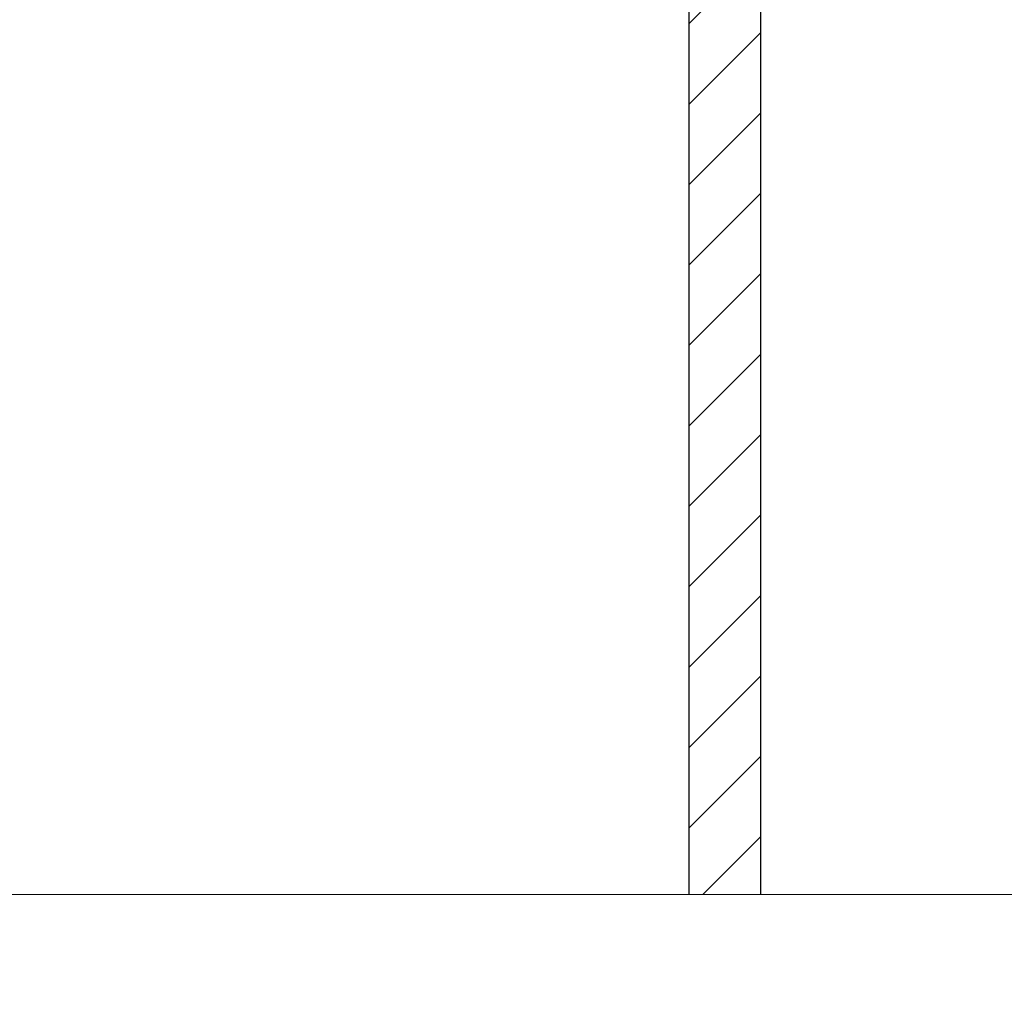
# Model space of a CAD drawing. Header units: millimetres. Extents: x 238070 to 270166, y 16326 to 41314.
# Tile 224 of 256: x 244859 to 244914, y 40937 to 40992. Entities that reach past the tile are written whole.
import ezdxf

# ---------------------------------------------------------------- set-up
doc = ezdxf.new("R2010")
doc.units = ezdxf.units.MM
doc.linetypes.add('ACAD_ISO10W100', pattern=[18, 12, -3, 0, -3])
doc.layers.add('Bemaßung', color=7, linetype='Continuous', lineweight=9)
doc.dimstyles.new('DIN', dxfattribs={"dimtxt": 2.5, "dimasz": 2.5, "dimexe": 1.25, "dimexo": 0.625, "dimtad": 1, "dimtih": 1, "dimdec": 4, "dimdsep": 46, "dimlunit": 6, "dimtxsty": 'Standard', "dimcen": 2.5, "dimadec": 0, "dimazin": 0, "dimtfac": 1, "dimtdec": 4, "dimtmove": 0, "dimatfit": 3, "dimfxl": 0, "dimtvp": 1, "dimtolj": 1, "dimtzin": 0, "dimarcsym": 0})

# ---------------------------------------------------------------- blocks, each defined once
blk = doc.blocks.new('_Oblique')
at = {"color": 0, "linetype": 'ByBlock', "lineweight": -2}
blk.add_line((-0.5, -0.5), (0.5, 0.5), dxfattribs=at)
blk = doc.blocks.new('*D103')
at = {"layer": 'Bemaßung', "color": 0, "lineweight": -2, "transparency": 16777216}
for p, q in [((244596.744, 40930.712), (244596.744, 40837.911)), ((244896.744, 40930.712), (244896.744, 40837.911)), ((244596.744, 40862.911), (244896.744, 40862.911))]:
    blk.add_line(p, q, dxfattribs=at)
at = {"layer": 'DEFPOINTS', "color": 0, "transparency": 16777216}
for p in [(244596.744, 40943.212), (244896.744, 40943.212), (244896.744, 40862.911)]:
    blk.add_point(p, dxfattribs=at)
at = {"layer": 'Bemaßung', "color": 0, "lineweight": -2, "transparency": 16777216, "xscale": 50, "yscale": 50, "zscale": 50, "rotation": 180}
blk.add_blockref('_Oblique', (244596.744, 40862.911), dxfattribs=at)
at = {"layer": 'Bemaßung', "color": 0, "lineweight": -2, "transparency": 16777216, "xscale": 50, "yscale": 50, "zscale": 50}
blk.add_blockref('_Oblique', (244896.744, 40862.911), dxfattribs=at)
at = {"layer": 'Bemaßung', "color": 0, "transparency": 16777216, "insert": (244746.744, 40890.411), "char_height": 30, "attachment_point": 5}
blk.add_mtext('\\A1;30', dxfattribs=at)

msp = doc.modelspace()

# ---------------------------------------------------------------- hatches: boundary and pattern name
at = {"lineweight": 9}
h = msp.add_hatch(dxfattribs=at)
h.set_pattern_fill('ANSI31', color=0)
h.set_pattern_definition([(45, (245576.9797, 40473.2006), (-2.245064, 2.245064), [])])
edge = h.paths.add_edge_path()
edge.add_line((244896.74435, 40943.21171), (244900.74432, 40943.21171))
edge.add_line((244900.74432, 40943.21171), (244900.74432, 41030.96428))
edge.add_line((244900.74432, 41030.96428), (244897.73183, 41030.96428))
edge.add_arc((244897.73183, 41024.96428), 6, 90, 99.473143)
edge.add_line((244896.74432, 41030.88246), (244896.74435, 40943.21171))

# ---------------------------------------------------------------- linework, layer by layer
for p, q in [((244896.74435, 40943.21171), (244896.74432, 41030.88246)), ((244900.74432, 40943.21171), (244900.74432, 41030.96428))]:
    msp.add_line(p, q)
at = {"linetype": 'ACAD_ISO10W100', "lineweight": 5, "ltscale": 5}
msp.add_line((244496.74432, 40943.21171), (245305.70535, 40943.21171), dxfattribs=at)

# ---------------------------------------------------------------- dimensions: what is measured, and where the dimension line sits
at = {"layer": 'Bemaßung'}
dim = msp.add_linear_dim(base=(244896.74435, 40862.91129), p1=(244596.74432, 40943.21171), p2=(244896.74435, 40943.21183), text='30', dimstyle='DIN', override={"dimscale": 20, "dimtxt": 1.5, "dimdec": 2, "dimblk1": 'Oblique', "dimblk2": 'Oblique', "dimsah": 1, "dimtdec": 2}, dxfattribs=at)
dim.commit()
dim.dimension.update_dxf_attribs({"geometry": '*D103', "text_midpoint": (244746.74433, 40890.41129)})

doc.saveas('drawing.dxf')
